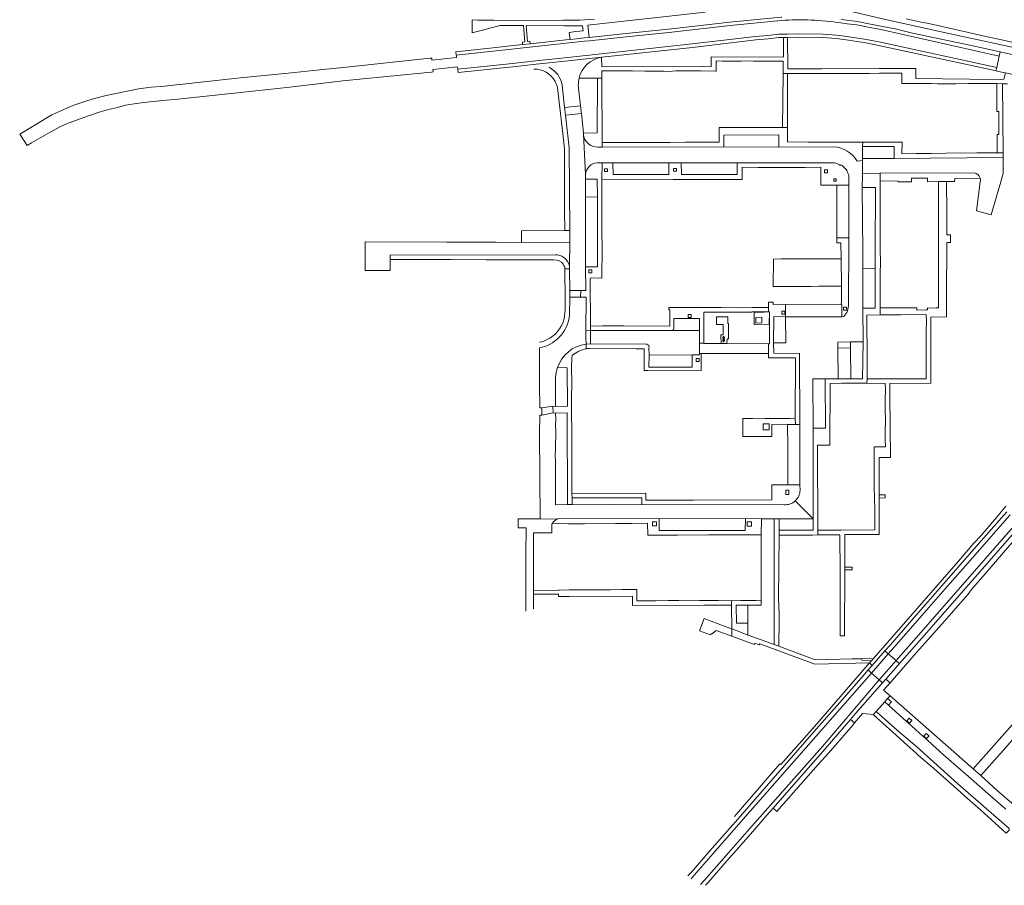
# Model space of a CAD drawing. Extents: x 152048 to 156914, y 461460 to 468786.
# Tile 160 of 256: x 154071 to 154464, y 466632 to 466976. Entities that reach past the tile are written whole.
import ezdxf

# ---------------------------------------------------------------- set-up
doc = ezdxf.new("R2010")
doc.units = 0
doc.header["$LTSCALE"] = 0.75
for name, color, linetype, lineweight in [('B-RO-VH-VERHARDING_ASFALT-GV', 251, 'CONTINUOUS', 18), ('B-RO-VH-VERHARDING_BETONSTRAATSTEEN-GV', 251, 'CONTINUOUS', 18), ('B-RO-VH-VERHARDING_STRAATBAKSTEEN-GV', 251, 'CONTINUOUS', 18), ('B-RO-VH-VERHARDING_TEGEL-GV', 251, 'CONTINUOUS', 18)]:
    doc.layers.add(name, color=color, linetype=linetype, lineweight=lineweight)

msp = doc.modelspace()

# ---------------------------------------------------------------- linework, layer by layer
at = {"layer": 'B-RO-VH-VERHARDING_ASFALT-GV'}
for points in [[(154374.884, 466977.487), (154374.748, 466977.474), (154374.62, 466977.464), (154354.156, 466975.42), (154329.627, 466972.638), (154311.447, 466970.843), (154298.09, 466969.354), (154296.003, 466969.159), (154293.038, 466968.842), (154290.451, 466968.565), (154288.758, 466968.384), (154274.507, 466966.86), (154271.524, 466966.541), (154258.459, 466965.144), (154244.939, 466963.619), (154245.091, 466962.274), (154258.603, 466963.803), (154288.9, 466967.039)], [(154398.398, 466975.141), (154400.909, 466974.803), (154404.767, 466974.345), (154409.265, 466973.505), (154414.278, 466972.51), (154461.509, 466961.905), (154461.816, 466963.646), (154460.037, 466964.007), (154449.824, 466966.267), (154426.973, 466971.063), (154419.967, 466972.758), (154414.325, 466973.876), (154409.52, 466974.828), (154404.972, 466975.678), (154398.533, 466976.487)], [(154374.669, 466976.114), (154371.816, 466975.856), (154354.3, 466974.079), (154329.767, 466971.296), (154311.585, 466969.496), (154298.229, 466968.012), (154296.136, 466967.816), (154288.9, 466967.039), (154258.603, 466963.803), (154245.091, 466962.274), (154245.112, 466962.088), (154245.195, 466961.353), (154235.348, 466960.242), (154235.335, 466960.241), (154235.265, 466960.977), (154235.247, 466961.166), (154234.629, 466961.096), (154200.003, 466957.381), (154190.643, 466956.439), (154178.034, 466955.172), (154158.922, 466953.203), (154156.736, 466953.03), (154152.936, 466952.634), (154127.527, 466949.861), (154123.478, 466949.545), (154118.416, 466948.861), (154105.451, 466946.27), (154100.851, 466945.008), (154097.762, 466944.101), (154093.051, 466942.523), (154091.078, 466941.732), (154087.46, 466940.185), (154083.882, 466938.541), (154077.433, 466934.639), (154071.045, 466930.783), (154074.011, 466926.276), (154075.722, 466927.359), (154080.393, 466930.016), (154083.776, 466931.928), (154087.042, 466933.683), (154089.762, 466934.976), (154095.109, 466936.985), (154098.816, 466938.292), (154102.771, 466939.559), (154106.429, 466940.603), (154110.074, 466941.496), (154113.211, 466942.319), (154116.647, 466942.896), (154120.554, 466943.448), (154124.194, 466943.856), (154128.096, 466944.185), (154134.056, 466944.83), (154159.078, 466947.465), (154178.682, 466949.603), (154191.131, 466951.056), (154199.887, 466952.074), (154232.331, 466955.283), (154235.207, 466955.59), (154235.827, 466955.656), (154235.809, 466955.826), (154235.731, 466956.562), (154245.585, 466957.617), (154245.664, 466956.881), (154245.682, 466956.711), (154267.491, 466959.043), (154276.727, 466959.994), (154289.491, 466961.39), (154302.807, 466962.852), (154339.14, 466966.75), (154364.371, 466969.696), (154369.287, 466970.15), (154373.611, 466970.648), (154375.565, 466970.692), (154377.127, 466970.679), (154381.398, 466970.772), (154391.127, 466970.732), (154396.794, 466970.296), (154401.643, 466969.647), (154408.567, 466968.541), (154414.118, 466967.523), (154460.501, 466957.323), (154461.509, 466961.905), (154414.278, 466972.51), (154409.265, 466973.505), (154404.767, 466974.345), (154400.909, 466974.803), (154398.398, 466975.141)], [(154288.9, 466967.039), (154296.136, 466967.816), (154298.229, 466968.012), (154311.585, 466969.496), (154329.767, 466971.296), (154354.3, 466974.079), (154371.816, 466975.856), (154374.669, 466976.114)], [(154509.806, 466953.324), (154507.028, 466953.888), (154506.989, 466953.896), (154493.854, 466956.744), (154491.68, 466957.212), (154477.908, 466960.178), (154477.545, 466960.256), (154472.758, 466961.289), (154463.557, 466963.274), (154462.41, 466963.519), (154461.816, 466963.646), (154461.509, 466961.905), (154460.501, 466957.323), (154460.164, 466956.075)], [(154460.164, 466956.075), (154461.912, 466955.661), (154463.953, 466955.25), (154476.24, 466952.606), (154479.11, 466951.986), (154492.132, 466949.172), (154505.336, 466946.318), (154505.377, 466946.309), (154508.97, 466945.516)], [(154464.498, 466780.331), (154463.363, 466779.011), (154451.442, 466765.426), (154438.648, 466750.85), (154432.145, 466743.443), (154425.682, 466736.081), (154418.103, 466727.421), (154415.905, 466724.913), (154416.931, 466724.036), (154417.273, 466723.743), (154419.458, 466726.236), (154427.036, 466734.895), (154433.498, 466742.255), (154440.001, 466749.663), (154452.795, 466764.239), (154464.722, 466777.831), (154465.885, 466779.183)], [(154465.885, 466779.183), (154464.722, 466777.831), (154452.795, 466764.239), (154440.001, 466749.663), (154433.498, 466742.255), (154427.036, 466734.895), (154419.458, 466726.236), (154417.273, 466723.743), (154420.389, 466721.078), (154422.4, 466723.373), (154430.349, 466732.435), (154436.582, 466739.549), (154443.21, 466747.114), (154456.154, 466761.845), (154467.23, 466774.466)], [(154467.23, 466774.466), (154456.154, 466761.845), (154443.21, 466747.114), (154436.582, 466739.549), (154430.349, 466732.435), (154422.4, 466723.373), (154420.389, 466721.078), (154420.736, 466720.781), (154421.757, 466719.907), (154423.753, 466722.186), (154431.703, 466731.249), (154437.936, 466738.363), (154444.563, 466745.927), (154457.507, 466760.658), (154468.576, 466773.27)], [(154338.662, 466634.165), (154339.373, 466634.917), (154339.394, 466634.94), (154340.075, 466635.684), (154347.479, 466644.162), (154358.544, 466656.814), (154410.595, 466716.123), (154409.259, 466717.331), (154406.438, 466714.113), (154396.853, 466703.168), (154388.594, 466693.741), (154367.751, 466669.925), (154357.264, 466657.933), (154346.199, 466645.281), (154338.808, 466636.817), (154338.143, 466636.091), (154338.131, 466636.078), (154337.437, 466635.344)], [(154342.373, 466631.824), (154344.023, 466633.617), (154353.531, 466644.521), (154361.932, 466654.103), (154391.052, 466686.861), (154413.638, 466713.372), (154410.595, 466716.123), (154358.544, 466656.814), (154347.479, 466644.162), (154340.075, 466635.684), (154339.394, 466634.94), (154339.373, 466634.917), (154338.662, 466634.165)], [(154344.461, 466631.571), (154344.43, 466631.549), (154345.289, 466632.483), (154354.811, 466643.402), (154355.565, 466644.262), (154363.229, 466653.038), (154368.984, 466659.624), (154371.339, 466662.31), (154380.521, 466672.785), (154392.07, 466685.972), (154402.24, 466697.614), (154404.27, 466699.938), (154414.984, 466712.156), (154413.638, 466713.372), (154391.052, 466686.861), (154361.932, 466654.103), (154353.531, 466644.521), (154344.023, 466633.617), (154342.373, 466631.824)]]:
    msp.add_lwpolyline(points, dxfattribs=at)
for points in [[(154374.669, 466976.114, -0.0551634), (154398.398, 466975.141)], [(154398.398, 466975.141, 0.0551634), (154374.669, 466976.114)]]:
    msp.add_lwpolyline(points, format="xyb", dxfattribs=at)
for points in [[(154414.118, 466967.523), (154408.567, 466968.541), (154401.643, 466969.647), (154396.794, 466970.296), (154391.127, 466970.732), (154381.398, 466970.772), (154377.127, 466970.679), (154375.565, 466970.692), (154373.611, 466970.648), (154369.287, 466970.15), (154364.371, 466969.696), (154339.14, 466966.75), (154302.807, 466962.852), (154289.491, 466961.39), (154276.727, 466959.994), (154267.491, 466959.043), (154245.682, 466956.711), (154245.826, 466955.37), (154267.629, 466957.703), (154276.867, 466958.652), (154289.634, 466960.048), (154302.939, 466961.501), (154302.988, 466961.511), (154303.037, 466961.521), (154339.29, 466965.407), (154364.512, 466968.354), (154369.43, 466968.811), (154373.7, 466969.303), (154375.567, 466969.319), (154377.134, 466969.353), (154381.413, 466969.421), (154391.071, 466969.382), (154396.655, 466968.954), (154401.447, 466968.309), (154408.34, 466967.211), (154414.069, 466965.98), (154457.928, 466956.557), (154459.123, 466956.289), (154460.164, 466956.075), (154460.501, 466957.323)], [(154417.273, 466723.743), (154416.931, 466724.036), (154415.905, 466724.913), (154412.555, 466721.09), (154412.548, 466721.082), (154410.866, 466719.163), (154409.259, 466717.331), (154410.595, 466716.123), (154413.903, 466719.897), (154413.909, 466719.904)], [(154420.389, 466721.078), (154417.273, 466723.743), (154413.909, 466719.904), (154413.903, 466719.897), (154410.595, 466716.123), (154413.638, 466713.372)], [(154420.736, 466720.781), (154420.389, 466721.078), (154413.638, 466713.372), (154414.984, 466712.156), (154416.323, 466713.687), (154418.298, 466715.946), (154418.288, 466715.948), (154421.757, 466719.907)]]:
    msp.add_lwpolyline(points, close=True, dxfattribs=at)
at = {"layer": 'B-RO-VH-VERHARDING_BETONSTRAATSTEEN-GV'}
for points in [[(154302.939, 466961.501), (154289.634, 466960.048), (154276.867, 466958.652)], [(154287.348, 466950.391), (154288.24, 466941.4)], [(154288.24, 466941.4), (154294.595, 466942.108), (154293.721, 466950.38)], [(154295.725, 466931.262), (154294.958, 466939.12), (154288.625, 466938.372), (154290.127, 466925.38), (154290.336, 466892.472), (154290.394, 466887.79), (154290.247, 466878.136), (154290.257, 466877.188), (154290.353, 466868.54), (154294.702, 466868.526), (154296.751, 466868.469), (154296.625, 466877.927), (154296.572, 466905.793), (154296.615, 466912.845), (154296.627, 466914.785), (154295.749, 466930.768)], [(154295.749, 466930.768), (154296.627, 466914.785)], [(154395.594, 466925.78), (154373.594, 466925.701), (154351.691, 466925.772), (154303.216, 466925.683), (154301.519, 466925.679)], [(154459.098, 466901.511), (154459.983, 466904.518), (154460.955, 466907.82), (154461.88, 466910.959), (154462.842, 466914.228), (154463.103, 466915.114), (154463.07, 466921.565), (154419.685, 466921.161), (154407.037, 466921.159), (154407.034, 466920.298), (154406.973, 466915.201), (154414.065, 466915.239), (154451.447, 466915.438)], [(154301.257, 466919.38), (154303.167, 466919.376), (154307.527, 466919.366), (154329.829, 466919.353), (154334.755, 466919.407), (154357.097, 466919.46), (154395.233, 466919.429), (154395.775, 466919.372), (154396.31, 466919.265), (154396.833, 466919.109), (154397.339, 466918.905), (154397.825, 466918.656), (154398.285, 466918.364), (154398.408, 466918.599), (154398.876, 466918.304), (154399.316, 466917.971), (154399.726, 466917.6), (154400.102, 466917.194), (154400.442, 466916.758), (154400.742, 466916.293), (154401, 466915.804), (154401.215, 466915.295), (154401.385, 466914.769), (154401.508, 466914.23), (154401.584, 466913.682), (154401.612, 466913.13), (154401.6, 466910.449), (154401.507, 466889.482), (154401.498, 466884.078), (154401.495, 466881.173), (154401.483, 466870.253), (154401.476, 466863.109)], [(154407.14, 466877.336), (154407.087, 466884.105), (154406.899, 466909.6), (154406.964, 466914.349), (154406.817, 466915.2), (154406.973, 466915.201), (154407.034, 466920.298), (154404.925, 466920.09)], [(154453.932, 466911.8), (154452.461, 466900.299), (154458.281, 466898.738), (154459.098, 466901.511)], [(154290.247, 466878.136), (154290.394, 466887.79), (154271.079, 466887.657), (154260.972, 466887.737), (154253.853, 466887.781), (154241.259, 466887.857), (154208.77, 466887.884), (154208.751, 466876.554), (154212.732, 466876.547), (154218.762, 466876.457), (154218.734, 466880.874), (154218.723, 466882.621)], [(154218.723, 466882.621), (154284.574, 466882.757)], [(154380.186, 466784.699), (154387.388, 466777.519), (154387.342, 466813.737), (154387.256, 466833.301), (154392.16, 466833.31), (154397.256, 466833.296), (154397.139, 466845.683), (154397.117, 466848.002), (154402.245, 466848.063), (154407.221, 466848.122), (154407.184, 466861.509), (154407.14, 466877.336)], [(154296.788, 466847.214), (154296.767, 466849.861), (154296.745, 466852.51), (154296.792, 466865.819), (154294.644, 466865.876), (154290.344, 466865.84), (154290.213, 466858.957)], [(154399.518, 466858.147), (154398.825, 466858.101), (154376.295, 466858.087), (154376.434, 466847.723), (154371.54, 466847.741), (154371.631, 466843.501), (154381.91, 466843.492), (154381.997, 466815.209), (154381.967, 466791.136), (154382.114, 466788.991)], [(154321.891, 466845.709), (154321.897, 466842.812), (154339.06, 466842.896), (154341.996, 466842.905), (154342.004, 466843.479), (154342.057, 466847.551), (154342.056, 466847.563), (154342.011, 466852.545), (154331.032, 466852.579), (154298.576, 466852.545), (154298.577, 466847.252)], [(154298.577, 466847.252), (154320.571, 466847.13)], [(154278.305, 466845.663), (154278.205, 466845.668), (154278.22, 466840.367), (154278.283, 466831.087), (154278.363, 466821.772), (154279.216, 466821.759), (154283.585, 466822.404), (154284.58, 466822.376), (154284.679, 466833.965)], [(154375.918, 466783.163), (154319.072, 466783.225), (154313.532, 466783.167), (154307.954, 466783.256), (154302.434, 466783.198), (154291.246, 466783.266), (154289.407, 466783.226), (154284.62, 466783.198), (154284.629, 466793.238), (154284.683, 466795.634), (154284.691, 466800.381), (154284.549, 466802.776), (154284.651, 466805.127), (154284.603, 466807.723), (154284.705, 466810.07), (154284.709, 466812.47), (154284.669, 466814.767), (154284.723, 466817.114), (154284.638, 466819.68), (154283.641, 466819.758), (154279.131, 466818.861), (154278.323, 466818.865), (154278.247, 466811.4)], [(154278.247, 466811.4), (154278.478, 466777.545), (154285.451, 466777.394), (154286.005, 466777.639), (154326.012, 466777.531), (154360.407, 466777.631), (154366.679, 466777.604), (154371.851, 466777.581), (154373.798, 466777.573), (154387.388, 466777.519), (154380.186, 466784.699)], [(154478.075, 466708.375), (154451.136, 466677.977), (154454.157, 466675.262), (154460.709, 466682.647), (154463.185, 466685.451), (154472.635, 466696.224)], [(154464.073, 466661.9), (154455.978, 466668.983), (154454.638, 466670.155), (154453.755, 466670.928), (154448.255, 466675.803), (154447.579, 466676.391), (154446.371, 466677.442), (154439.338, 466683.562), (154437.829, 466684.875), (154437.452, 466685.203), (154435.173, 466687.313), (154432.349, 466689.846), (154431.088, 466690.977), (154425.23, 466696.232), (154424.365, 466697.008), (154417.376, 466703.277), (154415.896, 466704.604), (154412.44, 466700.75), (154420.918, 466693.238), (154428.6, 466686.652), (154445.05, 466671.977), (154465.416, 466654.133)]]:
    msp.add_lwpolyline(points, dxfattribs=at)
for points in [[(154294.024, 466953.141, -0.3016527), (154302.939, 466961.501)], [(154282.091, 466957.479, -0.2272288), (154287.348, 466950.391)], [(154293.721, 466950.38, -0.0655221), (154294.024, 466953.141)], [(154295.749, 466930.768, -0.0201953), (154295.725, 466931.262)], [(154301.519, 466925.679, -0.3957059), (154295.749, 466930.768)], [(154404.925, 466920.09, 0.2368141), (154395.594, 466925.78)], [(154296.627, 466914.785, -0.390352), (154301.257, 466919.38)], [(154451.447, 466915.438, -0.3002415), (154453.907, 466913.302)], [(154453.907, 466913.302, -0.1298353), (154453.932, 466911.8)], [(154284.574, 466882.757, -0.1625184), (154287.983, 466881.693)], [(154287.983, 466881.693, -0.1935607), (154290.247, 466878.136)], [(154401.476, 466863.109, -0.1927168), (154399.518, 466858.147)], [(154290.213, 466858.957, -0.1765597), (154285.958, 466849.754)], [(154285.958, 466849.754, -0.1498681), (154278.305, 466845.663)], [(154285.419, 466837.812, -0.282363), (154296.788, 466847.214)], [(154320.571, 466847.13, -0.5614778), (154321.891, 466845.709)], [(154284.679, 466833.965, -0.0696381), (154285.419, 466837.812)], [(154382.114, 466788.991, -0.2077681), (154380.186, 466784.699)], [(154380.186, 466784.699, -0.1995785), (154375.918, 466783.163)]]:
    msp.add_lwpolyline(points, format="xyb", dxfattribs=at)
for points in [[(154294.958, 466939.12), (154294.875, 466939.807), (154294.685, 466941.37), (154294.595, 466942.108), (154288.24, 466941.4), (154288.307, 466940.721), (154288.532, 466939.179), (154288.625, 466938.372)], [(154396.776, 466901.627), (154396.767, 466898.565), (154396.757, 466895.673), (154396.748, 466892.582), (154396.738, 466889.497), (154396.754, 466889.497), (154400.606, 466889.485), (154401.507, 466889.482), (154401.6, 466910.449), (154396.804, 466910.487), (154396.795, 466907.662), (154396.785, 466904.487)], [(154386.484, 466870.195), (154389.568, 466870.212), (154392.629, 466870.228), (154395.657, 466870.244), (154398.569, 466870.256), (154398.438, 466881.16), (154395.551, 466881.152), (154392.519, 466881.143), (154389.457, 466881.135), (154386.376, 466881.126), (154383.465, 466881.118), (154380.412, 466881.11), (154377.559, 466881.102), (154374.564, 466881.094), (154371.497, 466881.085), (154371.441, 466870.114), (154374.557, 466870.132), (154377.572, 466870.148), (154380.529, 466870.164), (154383.542, 466870.18)], [(154290.344, 466865.84), (154294.644, 466865.876), (154294.645, 466866.426), (154294.7, 466867.926), (154294.702, 466868.526), (154290.353, 466868.54), (154290.351, 466867.99), (154290.346, 466866.44)], [(154397.139, 466845.683), (154402.257, 466845.621), (154402.245, 466848.063), (154397.117, 466848.002)], [(154279.131, 466818.861), (154283.641, 466819.758), (154283.585, 466822.404), (154279.216, 466821.759)], [(154377.19, 466803.371), (154377.197, 466800.24), (154377.204, 466797.344), (154377.211, 466794.285), (154377.219, 466791.113), (154381.967, 466791.136), (154381.997, 466815.209), (154380.243, 466815.171), (154377.162, 466815.104), (154377.169, 466812.118), (154377.176, 466809.282), (154377.183, 466806.279)], [(154354.878, 466733.698), (154352.316, 466734.663), (154343.847, 466737.852), (154342.036, 466732.953), (154346.408, 466731.358), (154346.557, 466731.735), (154346.812, 466731.621), (154348.687, 466733.095), (154354.887, 466730.808)], [(154417.994, 466707.085), (154415.42, 466709.346), (154417.967, 466712.238), (154416.323, 466713.687), (154414.984, 466712.156), (154404.27, 466699.938), (154402.24, 466697.614), (154403.877, 466696.222), (154407.058, 466700.008), (154411.324, 466699.54), (154412.44, 466700.75), (154415.896, 466704.604), (154417.029, 466705.927)]]:
    msp.add_lwpolyline(points, close=True, dxfattribs=at)
at = {"layer": 'B-RO-VH-VERHARDING_STRAATBAKSTEEN-GV'}
msp.add_lwpolyline([(154402.866, 466757.189), (154402.913, 466758.237), (154402.92, 466758.336), (154399.923, 466758.32), (154399.916, 466757.184), (154402.866, 466757.18)], close=True, dxfattribs=at)
at = {"layer": 'B-RO-VH-VERHARDING_TEGEL-GV'}
for points in [[(154392.482, 466981.799), (154404.873, 466979.1), (154414.443, 466976.961), (154436.462, 466972.04), (154464.77, 466965.823), (154473.312, 466963.881), (154474.485, 466963.627), (154474.527, 466963.823), (154478.124, 466963.047), (154477.545, 466960.256), (154477.908, 466960.178), (154491.68, 466957.212)], [(154300.205, 466976.657), (154294.184, 466976.182), (154290.011, 466976.196), (154287.931, 466976.203), (154287.696, 466976.202), (154281.79, 466976.13), (154275.468, 466976.203), (154269.097, 466976.176), (154259.988, 466976.237), (154253.715, 466976.31), (154251.43, 466976.319), (154251.439, 466973.353), (154251.439, 466971.236), (154262.585, 466974.15), (154271.902, 466974.066), (154272.412, 466967.638), (154271.418, 466967.532), (154271.524, 466966.541), (154274.507, 466966.86), (154274.401, 466967.853), (154273.407, 466967.746), (154272.902, 466974.057), (154288.17, 466974.011), (154295.388, 466973.989), (154295.637, 466972.036), (154292.735, 466971.666), (154290.098, 466971.33), (154290.451, 466968.565), (154293.038, 466968.842), (154296.003, 466969.159), (154298.09, 466969.354), (154297.528, 466974.198), (154344.244, 466979.392)], [(154518.438, 466957.994), (154518.631, 466958.792), (154519.083, 466960.71), (154518.55, 466960.834), (154517.047, 466961.19), (154516.231, 466960.269), (154511.715, 466957.592), (154511.551, 466957.756), (154478.899, 466964.772), (154475.406, 466965.526), (154475.119, 466965.545), (154472.985, 466965.981), (154463.122, 466968.214), (154456.855, 466969.633), (154443.372, 466972.685), (154432.756, 466974.992), (154430.403, 466975.503), (154424.414, 466976.805)], [(154463.953, 466955.25), (154463.396, 466952.698), (154461.83, 466952.664), (154449.639, 466952.772), (154428.258, 466952.962), (154428.222, 466956.956), (154413.696, 466956.925), (154390.768, 466956.875), (154377.304, 466956.846), (154377.134, 466969.353), (154375.567, 466969.319), (154375.56, 466961.552), (154346.724, 466961.665), (154346.735, 466957.763), (154303.071, 466957.626), (154302.939, 466961.501)], [(154294.024, 466953.141), (154301.377, 466953.094), (154303.114, 466953.101), (154303.113, 466953.373), (154303.125, 466956.063), (154311.387, 466956.03), (154315.307, 466956.014), (154320.286, 466955.899), (154323.66, 466955.885), (154327.689, 466955.868), (154330.113, 466955.802), (154332.64, 466955.997), (154336.162, 466955.995), (154342.508, 466955.991), (154348.453, 466955.987), (154348.679, 466955.98), (154348.693, 466957.755), (154348.71, 466960.027), (154351.104, 466959.881), (154354.729, 466959.903), (154358.583, 466959.927), (154360.906, 466959.979), (154363.534, 466959.891), (154367.124, 466959.898), (154370.966, 466959.905), (154375.391, 466959.891), (154375.348, 466955.016), (154377.155, 466955.002), (154381.743, 466955.05), (154385.197, 466955.05), (154389.079, 466955.051), (154391.391, 466954.963), (154393.924, 466954.999), (154397.634, 466954.965), (154401.292, 466954.932), (154403.89, 466954.96), (154403.889, 466955.048), (154406.376, 466955.047), (154406.377, 466954.987), (154409.838, 466955.058), (154413.718, 466955.138), (154413.778, 466955.139), (154416.328, 466955.069), (154419.105, 466955.078), (154422.713, 466955.103), (154422.707, 466952.448), (154422.668, 466950.999), (154424.915, 466950.974), (154428.581, 466950.973), (154432.358, 466950.971), (154434.315, 466950.998), (154436.899, 466950.926), (154440.606, 466950.906), (154444.345, 466950.886), (154448.998, 466950.983), (154452.616, 466950.996), (154456.228, 466951.008), (154460.498, 466950.96), (154462.799, 466950.818), (154464.739, 466950.91)], [(154301.519, 466925.679), (154303.216, 466925.683), (154303.21, 466927.561), (154303.114, 466953.101), (154301.377, 466953.094), (154301.297, 466931.367), (154295.725, 466931.262)], [(154285.241, 466949.966), (154285.393, 466949.417), (154286.066, 466943.525), (154287.515, 466931.091), (154288.189, 466924.899), (154288.249, 466900.17), (154288.334, 466892.46), (154290.336, 466892.472), (154290.127, 466925.38), (154288.625, 466938.372), (154288.532, 466939.179), (154288.307, 466940.721), (154288.24, 466941.4), (154287.348, 466950.391)], [(154407.034, 466920.298), (154407.037, 466921.159), (154407.052, 466925.945), (154407.074, 466927.65), (154403.807, 466927.688), (154385.29, 466927.609), (154377.077, 466927.724), (154377.093, 466933.456), (154375.16, 466933.462), (154361.023, 466933.451), (154349.923, 466933.454), (154349.899, 466927.609), (154336.46, 466927.602), (154330.139, 466927.475), (154324.016, 466927.549), (154317.844, 466927.523), (154303.21, 466927.561), (154303.216, 466925.683), (154351.691, 466925.772), (154351.739, 466930.468), (154373.589, 466930.545), (154373.594, 466925.701), (154395.594, 466925.78)], [(154301.352, 466905.697), (154301.302, 466877.978), (154296.625, 466877.927), (154296.751, 466868.469), (154294.702, 466868.526), (154294.7, 466867.926), (154294.645, 466866.426), (154294.644, 466865.876), (154296.792, 466865.819), (154296.745, 466852.51), (154298.576, 466852.545), (154298.592, 466854.293), (154298.481, 466873.17), (154298.524, 466873.52), (154303.102, 466873.51), (154303.169, 466885.648), (154303.101, 466891.839), (154303.149, 466912.767), (154303.167, 466919.376), (154301.257, 466919.38)], [(154404.925, 466920.09), (154407.034, 466920.298)], [(154296.627, 466914.785), (154296.615, 466912.845), (154296.705, 466912.845), (154301.284, 466912.865), (154301.352, 466905.697)], [(154451.447, 466915.438), (154414.065, 466915.239), (154414.078, 466912.181), (154421.238, 466912.145), (154421.234, 466911.771), (154421.251, 466911.771), (154426.493, 466911.797), (154426.487, 466913.301), (154432.86, 466913.324), (154432.865, 466911.876), (154437.276, 466911.994), (154440.515, 466911.902), (154443.739, 466911.908)], [(154443.739, 466911.908), (154443.758, 466913.103), (154453.907, 466913.302)], [(154401.476, 466863.109), (154401.483, 466870.253), (154401.495, 466881.173), (154401.498, 466884.078), (154401.507, 466889.482), (154400.606, 466889.485), (154396.754, 466889.497), (154396.798, 466887.484), (154398.417, 466887.49), (154398.468, 466881.176)], [(154284.574, 466882.757), (154218.723, 466882.621), (154218.734, 466880.874), (154230.769, 466880.837), (154242.896, 466880.821), (154257.007, 466880.804), (154269.23, 466880.789), (154284.008, 466880.728)], [(154398.468, 466881.176), (154398.468, 466881.16), (154398.438, 466881.16), (154398.569, 466870.256), (154398.577, 466864.091), (154398.561, 466863.02), (154398.737, 466863.02), (154398.825, 466858.101), (154399.518, 466858.147)], [(154288.404, 466877.168), (154290.257, 466877.188), (154290.247, 466878.136)], [(154290.213, 466858.957), (154290.344, 466865.84), (154290.346, 466866.44), (154290.351, 466867.99), (154290.353, 466868.54), (154290.257, 466877.188), (154288.404, 466877.168), (154288.446, 466864.533), (154288.418, 466860.787)], [(154330.16, 466861.772), (154329.798, 466861.772), (154329.791, 466860.871), (154330.16, 466860.903), (154330.136, 466854.31), (154311.688, 466854.45), (154311.615, 466854.45), (154303.348, 466854.435), (154298.592, 466854.293), (154298.576, 466852.545), (154331.032, 466852.579)], [(154331.795, 466853.344), (154331.82, 466857.34), (154342.019, 466857.34), (154342.011, 466852.545), (154342.056, 466847.563), (154343.719, 466847.544), (154343.69, 466853.33), (154343.82, 466859.91), (154362.927, 466859.961), (154362.93, 466860), (154367.86, 466859.98), (154369.545, 466859.973), (154369.549, 466861.723), (154363.179, 466861.798), (154356.913, 466861.676), (154350.691, 466861.804), (154344.622, 466861.735), (154331.839, 466861.785), (154331.834, 466861.785), (154330.16, 466861.772)], [(154342.011, 466852.545), (154342.019, 466857.34), (154331.82, 466857.34), (154331.795, 466853.344)], [(154284.508, 466851.169), (154284.499, 466851.177)], [(154331.032, 466852.579), (154342.011, 466852.545)], [(154320.571, 466847.13), (154298.577, 466847.252), (154296.788, 466847.214), (154296.887, 466845.295)], [(154296.887, 466845.295), (154296.788, 466847.214)], [(154298.213, 466845.446), (154316.763, 466845.345), (154319.975, 466845.328), (154319.962, 466837.974), (154319.96, 466836.665), (154320.225, 466836.664), (154321.566, 466836.663), (154340.624, 466836.586), (154342.712, 466836.626), (154342.731, 466843.469), (154342.004, 466843.479), (154341.996, 466842.905), (154339.06, 466842.896), (154339.103, 466838.054), (154321.889, 466838.017), (154321.897, 466842.812), (154321.891, 466845.709)], [(154285.419, 466837.812), (154289.255, 466837.729), (154289.398, 466822.399), (154284.58, 466822.376), (154283.585, 466822.404), (154283.641, 466819.758), (154284.638, 466819.68), (154289.314, 466819.832), (154289.407, 466783.226), (154291.246, 466783.266), (154291.238, 466785.963), (154291.152, 466787.823), (154291.075, 466794.464), (154291.137, 466806.851), (154291.031, 466825.478), (154291.111, 466831.722), (154290.995, 466837.813), (154291.074, 466841.511), (154291.302, 466842.614)], [(154382.114, 466788.991), (154381.967, 466791.136), (154377.219, 466791.113), (154370.848, 466791.163), (154370.872, 466790.129), (154370.861, 466785.085), (154364.493, 466785.011), (154345.884, 466785.097), (154339.616, 466785.024), (154333.396, 466785.052), (154320.61, 466785.002), (154320.612, 466787.732), (154319.016, 466787.718), (154291.152, 466787.823), (154291.238, 466785.963)], [(154291.238, 466785.963), (154319.014, 466785.918), (154319.072, 466783.225), (154375.918, 466783.163)], [(154464.181, 466782.614), (154461.062, 466778.854), (154457.397, 466774.542), (154454.127, 466770.83), (154451.403, 466767.821), (154445.313, 466760.752), (154411.357, 466721.932), (154410.525, 466720.98), (154409.774, 466720.12), (154410.866, 466719.163), (154412.548, 466721.082), (154412.555, 466721.09), (154415.905, 466724.913), (154418.103, 466727.421), (154425.682, 466736.081), (154432.145, 466743.443), (154438.648, 466750.85), (154451.442, 466765.426), (154463.363, 466779.011), (154464.498, 466780.331)], [(154275.849, 466741.725), (154275.831, 466747.526), (154275.901, 466748.941), (154275.798, 466771.943), (154283.167, 466772.006), (154283.2, 466775.619), (154283.323, 466775.622), (154283.683, 466776.225), (154283.94, 466776.545), (154284.238, 466776.821), (154284.571, 466777.052), (154284.811, 466777.181), (154285.06, 466777.283), (154285.451, 466777.394), (154278.478, 466777.545), (154276.42, 466777.596), (154269.696, 466777.585), (154269.699, 466775.611), (154269.727, 466773.946), (154272.887, 466773.966), (154272.824, 466763.679), (154272.814, 466740.75)], [(154468.576, 466773.27), (154457.507, 466760.658), (154444.563, 466745.927), (154437.936, 466738.363), (154431.703, 466731.249), (154423.753, 466722.186), (154421.757, 466719.907), (154418.288, 466715.948), (154418.298, 466715.946), (154416.323, 466713.687), (154417.967, 466712.238), (154428.589, 466724.297), (154439.705, 466736.803), (154442.409, 466739.844), (154449.12, 466747.544), (154450.49, 466749.434), (154455.938, 466755.652), (154474.607, 466777.463)], [(154337.437, 466635.344), (154338.131, 466636.078), (154338.143, 466636.091), (154338.808, 466636.817), (154346.199, 466645.281), (154357.264, 466657.933), (154367.751, 466669.925), (154388.594, 466693.741), (154396.853, 466703.168), (154406.438, 466714.113), (154409.259, 466717.331), (154410.866, 466719.163), (154409.774, 466720.12), (154388.019, 466694.928), (154374.499, 466679.629), (154374.103, 466679.931), (154365.177, 466669.606), (154356.625, 466659.713), (154355.995, 466658.975)], [(154474.22, 466657.617), (154460.695, 466669.332), (154454.157, 466675.262), (154451.136, 466677.977), (154417.994, 466707.085), (154417.029, 466705.927), (154418.593, 466704.613), (154417.376, 466703.277), (154424.365, 466697.008), (154425.23, 466696.232), (154431.088, 466690.977), (154432.349, 466689.846), (154435.173, 466687.313), (154437.452, 466685.203), (154437.829, 466684.875), (154439.338, 466683.562), (154446.371, 466677.442), (154447.579, 466676.391), (154448.255, 466675.803), (154453.755, 466670.928), (154454.638, 466670.155)]]:
    msp.add_lwpolyline(points, dxfattribs=at)
for points in [[(154302.939, 466961.501, 0.3016527), (154294.024, 466953.141)], [(154275.961, 466956.785, -0.2800506), (154284.493, 466951.774)], [(154287.348, 466950.391, 0.2272288), (154282.091, 466957.479)], [(154284.493, 466951.774, -0.0172978), (154284.804, 466951.149)], [(154284.804, 466951.149, -0.0331301), (154285.241, 466949.966)], [(154295.725, 466931.262, 0.0201953), (154295.749, 466930.768)], [(154295.749, 466930.768, 0.3957059), (154301.519, 466925.679)], [(154395.594, 466925.78, -0.2368141), (154404.925, 466920.09)], [(154301.257, 466919.38, 0.390352), (154296.627, 466914.785)], [(154453.907, 466913.302, 0.3002415), (154451.447, 466915.438)], [(154287.983, 466881.693, 0.1625184), (154284.574, 466882.757)], [(154284.008, 466880.728, -0.2619118), (154287.688, 466878.978)], [(154287.688, 466878.978, -0.1194419), (154288.404, 466877.168)], [(154290.247, 466878.136, 0.1935607), (154287.983, 466881.693)], [(154399.518, 466858.147, 0.1927168), (154401.476, 466863.109)], [(154288.418, 466860.787, -0.2133428), (154284.508, 466851.169)], [(154285.958, 466849.754, 0.1765597), (154290.213, 466858.957)], [(154284.499, 466851.177, -0.1430283), (154278.278, 466847.895)], [(154331.795, 466853.344, -0.3520937), (154331.032, 466852.579)], [(154331.032, 466852.579, 0.3520937), (154331.795, 466853.344)], [(154278.305, 466845.663, 0.1498681), (154285.958, 466849.754)], [(154296.788, 466847.214, 0.282363), (154285.419, 466837.812)], [(154321.891, 466845.709, 0.5614778), (154320.571, 466847.13)], [(154291.302, 466842.614, -0.1388325), (154296.887, 466845.295)], [(154296.887, 466845.295, -0.0293744), (154298.213, 466845.446)], [(154380.186, 466784.699, 0.2077681), (154382.114, 466788.991)], [(154375.918, 466783.163, 0.1995785), (154380.186, 466784.699)]]:
    msp.add_lwpolyline(points, format="xyb", dxfattribs=at)
for points in [[(154375.348, 466955.016), (154375.16, 466933.462), (154377.093, 466933.456), (154377.155, 466955.002)], [(154463.053, 466923.403), (154462.799, 466950.818), (154460.498, 466950.96), (154460.588, 466939.813), (154461.391, 466939.817), (154461.362, 466930.681), (154460.661, 466930.672), (154460.718, 466923.383)], [(154373.594, 466925.701), (154373.589, 466930.545), (154351.739, 466930.468), (154351.691, 466925.772)], [(154419.685, 466921.161), (154419.633, 466925.904), (154407.052, 466925.945), (154407.037, 466921.159)], [(154407.052, 466925.945), (154419.633, 466925.904), (154419.685, 466921.161), (154463.07, 466921.565), (154463.053, 466923.403), (154460.718, 466923.383), (154452.606, 466923.349), (154440.312, 466923.197), (154434.34, 466923.072), (154428.416, 466923.146), (154422.741, 466923.044), (154422.767, 466927.647), (154421.078, 466927.612), (154410.029, 466927.615), (154407.074, 466927.65)], [(154357.097, 466919.46), (154357.056, 466914.752), (154334.855, 466914.768), (154334.755, 466919.407), (154329.829, 466919.353), (154329.777, 466914.807), (154307.579, 466914.723), (154307.527, 466919.366), (154303.167, 466919.376), (154303.149, 466912.767), (154330.164, 466912.895), (154331.509, 466912.821), (154350.516, 466912.743), (154357.034, 466912.772), (154359.052, 466912.719), (154359.03, 466917.654), (154365.4, 466917.579), (154371.768, 466917.604), (154384.109, 466917.495), (154390.426, 466917.619), (154390.451, 466912.649), (154390.447, 466910.523), (154396.804, 466910.487), (154401.6, 466910.449), (154401.612, 466913.13), (154401.584, 466913.682), (154401.508, 466914.23), (154401.385, 466914.769), (154401.215, 466915.295), (154401, 466915.804), (154400.742, 466916.293), (154400.442, 466916.758), (154400.102, 466917.194), (154399.726, 466917.6), (154399.316, 466917.971), (154398.876, 466918.304), (154398.408, 466918.599), (154398.285, 466918.364), (154397.825, 466918.656), (154397.339, 466918.905), (154396.833, 466919.109), (154396.31, 466919.265), (154395.775, 466919.372), (154395.233, 466919.429)], [(154329.829, 466919.353), (154307.527, 466919.366), (154307.579, 466914.723), (154329.777, 466914.807)], [(154334.755, 466919.407), (154334.855, 466914.768), (154357.056, 466914.752), (154357.097, 466919.46)], [(154304.164, 466915.89), (154304.188, 466917.015), (154305.322, 466917.024), (154305.337, 466915.89)], [(154331.689, 466916.056), (154331.713, 466917.182), (154332.847, 466917.19), (154332.862, 466916.056)], [(154387.388, 466777.519), (154387.385, 466773.024), (154373.847, 466772.979), (154373.764, 466771.108), (154378.875, 466771.099), (154387.054, 466771.113), (154389.213, 466771.126), (154389.201, 466773.008), (154389.103, 466806.867), (154393.93, 466806.862), (154394.107, 466831.488), (154398.637, 466831.554), (154398.637, 466831.595), (154406.856, 466831.613), (154408.785, 466831.592), (154408.804, 466833.337), (154408.874, 466840.132), (154408.791, 466858.766), (154413.924, 466858.811), (154414.078, 466858.811), (154414.055, 466861.586), (154414.075, 466868.131), (154413.998, 466874.275), (154414.119, 466880.771), (154414.09, 466884.136), (154414.015, 466892.96), (154414.087, 466899.205), (154414.011, 466905.1), (154414.08, 466911.945), (154414.078, 466912.181), (154414.065, 466915.239), (154406.973, 466915.201), (154406.817, 466915.2), (154406.964, 466914.349), (154406.899, 466909.6), (154412.147, 466909.583), (154412.083, 466884.127), (154412.066, 466877.394), (154412.044, 466861.523), (154407.184, 466861.509), (154407.221, 466848.122), (154407.049, 466833.368), (154402.314, 466833.282), (154397.256, 466833.296), (154392.16, 466833.31), (154392.24, 466813.721), (154387.342, 466813.737)], [(154391.884, 466915.409), (154391.884, 466916.609), (154393.084, 466916.609), (154393.084, 466915.409)], [(154432.364, 466843.763), (154432.383, 466840.031), (154432.402, 466836.284), (154432.348, 466833.287), (154416.003, 466833.322), (154408.804, 466833.337), (154408.785, 466831.592), (154415.998, 466831.514), (154416.106, 466828.859), (154416.079, 466825.124), (154416.053, 466821.453), (154416.109, 466816.412), (154416.098, 466812.636), (154416.088, 466808.944), (154416.174, 466806.647), (154416.232, 466806.199), (154411.67, 466806.213), (154411.684, 466802.474), (154411.658, 466797.736), (154411.669, 466794.282), (154411.68, 466790.583), (154411.835, 466785.525), (154411.859, 466781.79), (154411.883, 466778.159), (154411.887, 466773.151), (154398.509, 466773.067), (154389.201, 466773.008), (154389.213, 466771.126), (154397.943, 466771.181), (154398.032, 466771.182), (154398.067, 466756.146), (154398.076, 466752.361), (154398.085, 466748.575), (154398.06, 466743.768), (154398.058, 466739.99), (154398.056, 466736.212), (154398.053, 466731.164), (154398.053, 466731.002), (154399.83, 466730.997), (154399.916, 466757.184), (154399.923, 466758.32), (154399.927, 466771.274), (154403.956, 466771.28), (154413.656, 466771.294), (154413.637, 466785.859), (154413.638, 466787.06), (154413.604, 466801.975), (154418.155, 466801.962), (154417.934, 466826.661), (154417.921, 466831.527), (154434.197, 466831.646), (154434.18, 466857.925), (154440.551, 466858.002), (154440.506, 466868.343), (154440.51, 466869.458), (154440.558, 466884.449), (154440.568, 466887.672), (154442.118, 466887.667), (154442.128, 466890.767), (154440.578, 466890.772), (154440.59, 466899.675), (154440.515, 466911.902), (154437.276, 466911.994), (154437.309, 466893.159), (154437.237, 466887.014), (154437.344, 466874.175), (154437.3, 466861.635), (154436.392, 466861.641), (154436.392, 466861.523), (154432.916, 466861.599), (154432.941, 466860.772), (154432.318, 466860.767), (154428.683, 466860.736), (154428.674, 466861.66), (154421.389, 466861.623), (154414.055, 466861.586), (154414.078, 466858.811), (154422.25, 466858.828), (154432.334, 466858.916), (154432.46, 466856.088), (154432.441, 466852.521), (154432.421, 466848.707)], [(154395.558, 466912.152), (154395.558, 466913.001), (154396.44, 466913.001), (154396.44, 466912.152)], [(154407.087, 466884.105), (154407.14, 466877.336), (154412.066, 466877.394), (154412.083, 466884.127), (154412.147, 466909.583), (154406.899, 466909.6)], [(154296.572, 466905.793), (154296.625, 466877.927), (154301.302, 466877.978), (154301.352, 466905.697)], [(154290.394, 466887.79), (154290.336, 466892.472), (154288.334, 466892.46), (154271.127, 466892.353), (154271.079, 466887.657)], [(154297.906, 466875.579), (154297.93, 466876.704), (154299.064, 466876.713), (154299.078, 466875.579)], [(154369.549, 466863.887), (154369.549, 466861.723), (154369.545, 466859.973), (154369.975, 466859.971), (154369.97, 466857.51), (154369.965, 466854.906), (154369.96, 466852.57), (154369.94, 466852.57), (154369.91, 466847.33), (154369.565, 466847.332), (154369.549, 466843.444), (154369.584, 466841.646), (154371.523, 466841.684), (154380.231, 466841.655), (154380.195, 466817.431), (154380.243, 466815.171), (154381.997, 466815.209), (154381.91, 466843.492), (154371.631, 466843.501), (154371.54, 466847.741), (154371.665, 466858.135), (154376.295, 466858.087), (154376.338, 466863.031), (154371.44, 466863.015), (154371.454, 466863.899)], [(154398.561, 466863.02), (154376.338, 466863.031), (154376.295, 466858.087), (154398.825, 466858.101), (154398.737, 466863.02)], [(154337.554, 466857.778), (154337.554, 466858.978), (154338.754, 466858.978), (154338.754, 466857.778)], [(154363.81, 466856.86), (154363.81, 466856.73), (154363.837, 466855.052), (154369.835, 466854.909), (154369.84, 466857.51), (154369.97, 466857.51), (154369.975, 466859.971), (154369.545, 466859.973), (154367.86, 466859.98), (154367.86, 466859.85), (154363.82, 466859.866)], [(154374.834, 466859.145), (154374.834, 466860.345), (154376.034, 466860.345), (154376.034, 466859.145)], [(154399.481, 466860.654), (154399.481, 466861.854), (154400.681, 466861.854), (154400.681, 466860.654)], [(154348.86, 466855.04), (154351.5, 466855.02), (154351.46, 466850.85), (154350.58, 466850.84), (154350.62, 466847.36), (154352.97, 466847.43), (154353.036, 466849.19), (154353.04, 466849.32), (154353.65, 466849.31), (154353.62, 466855.34), (154353.38, 466855.38), (154353.26, 466855.46), (154353.27, 466858.04), (154348.82, 466858.07), (154348.85, 466855.34)], [(154364.51, 466855.58), (154364.51, 466857.84), (154366.91, 466857.85), (154366.91, 466855.61)], [(154371.54, 466847.741), (154376.434, 466847.723), (154376.295, 466858.087), (154371.665, 466858.135)], [(154298.577, 466847.252), (154298.576, 466852.545), (154296.745, 466852.51), (154296.767, 466849.861), (154296.788, 466847.214)], [(154342.056, 466847.563), (154342.057, 466847.551), (154342.004, 466843.479), (154342.731, 466843.469), (154346.862, 466843.4), (154369.549, 466843.444), (154369.565, 466847.332), (154352.97, 466847.43), (154350.62, 466847.36), (154343.72, 466847.36), (154343.719, 466847.544)], [(154351.79, 466849.62), (154351.79, 466849.32), (154351.94, 466849.32), (154351.94, 466849.02), (154351.79, 466849.02), (154351.79, 466848.72), (154351.94, 466848.72), (154351.94, 466848.42), (154351.79, 466848.42), (154351.79, 466848.12), (154351.49, 466848.12), (154351.49, 466848.42), (154351.34, 466848.42), (154351.34, 466848.72), (154351.49, 466848.72), (154351.49, 466849.02), (154351.34, 466849.02), (154351.34, 466849.32), (154351.49, 466849.32), (154351.49, 466849.62), (154351.34, 466849.62), (154351.34, 466849.93), (154351.49, 466849.93), (154351.49, 466850.23), (154351.79, 466850.23), (154351.79, 466849.93), (154351.94, 466849.93), (154351.94, 466849.62)], [(154351.79, 466849.62), (154351.94, 466849.62), (154351.94, 466849.93), (154351.79, 466849.93), (154351.79, 466850.23), (154351.49, 466850.23), (154351.49, 466849.93), (154351.34, 466849.93), (154351.34, 466849.62), (154351.49, 466849.62), (154351.49, 466849.32), (154351.34, 466849.32), (154351.34, 466849.02), (154351.49, 466849.02), (154351.49, 466848.72), (154351.34, 466848.72), (154351.34, 466848.42), (154351.49, 466848.42), (154351.49, 466848.12), (154351.79, 466848.12), (154351.79, 466848.42), (154351.94, 466848.42), (154351.94, 466848.72), (154351.79, 466848.72), (154351.79, 466849.02), (154351.94, 466849.02), (154351.94, 466849.32), (154351.79, 466849.32)], [(154321.897, 466842.812), (154321.889, 466838.017), (154339.103, 466838.054), (154339.06, 466842.896)], [(154397.256, 466833.296), (154402.314, 466833.282), (154402.257, 466845.621), (154397.139, 466845.683)], [(154340.655, 466840.291), (154340.655, 466841.491), (154341.855, 466841.491), (154341.855, 466840.291)], [(154392.16, 466833.31), (154387.256, 466833.301), (154387.342, 466813.737), (154392.24, 466813.721)], [(154284.638, 466819.68), (154284.723, 466817.114), (154284.669, 466814.767), (154284.709, 466812.47), (154284.705, 466810.07), (154284.603, 466807.723), (154284.651, 466805.127), (154284.549, 466802.776), (154284.691, 466800.381), (154284.683, 466795.634), (154284.629, 466793.238), (154284.62, 466783.198), (154289.407, 466783.226), (154289.314, 466819.832)], [(154368.242, 466817.535), (154365.368, 466817.441), (154363.168, 466817.541), (154359.63, 466817.525), (154359.297, 466817.472), (154359.256, 466811.828), (154359.274, 466810.315), (154370.727, 466810.354), (154370.868, 466810.354), (154370.867, 466812.106), (154370.865, 466815.205), (154377.162, 466815.215), (154377.162, 466815.104), (154380.243, 466815.171), (154380.195, 466817.431), (154377.988, 466817.492), (154371.982, 466817.518)], [(154367.402, 466815.409), (154369.841, 466815.424), (154369.856, 466813.003), (154367.417, 466812.988)], [(154376.461, 466788.965), (154377.658, 466788.954), (154377.669, 466787.286), (154376.461, 466787.288)], [(154319.072, 466783.225), (154319.014, 466785.918), (154291.238, 466785.963), (154291.246, 466783.266), (154302.434, 466783.198), (154307.954, 466783.256), (154313.532, 466783.167)], [(154416.084, 466787.129), (154413.638, 466787.06), (154413.637, 466785.859), (154416.072, 466785.927), (154416.072, 466785.971), (154416.084, 466787.128)], [(154283.323, 466775.622), (154285.935, 466775.675), (154289.843, 466775.561), (154296.212, 466775.536), (154308.597, 466775.728), (154314.867, 466775.7), (154321.284, 466775.776), (154321.423, 466771.084), (154333.314, 466771.066), (154345.702, 466771.159), (154351.921, 466771.13), (154366.598, 466771.167), (154366.679, 466777.604), (154360.407, 466777.631), (154360.259, 466772.933), (154326.013, 466772.936), (154326.012, 466777.531), (154286.005, 466777.639), (154285.451, 466777.394), (154285.06, 466777.283), (154284.811, 466777.181), (154284.571, 466777.052), (154284.238, 466776.821), (154283.94, 466776.545), (154283.683, 466776.225)], [(154323.269, 466776.403), (154324.9, 466776.379), (154324.9, 466774.725), (154323.269, 466774.725)], [(154360.407, 466777.631), (154326.012, 466777.531), (154326.013, 466772.936), (154360.259, 466772.933)], [(154361.084, 466776.334), (154362.716, 466776.31), (154362.716, 466774.656), (154361.084, 466774.656)], [(154361.283, 466736.016), (154361.282, 466731.314), (154361.282, 466731.23), (154361.387, 466731.187), (154371.825, 466727.443), (154371.851, 466777.513), (154371.851, 466777.581), (154366.679, 466777.604), (154366.598, 466771.167), (154366.572, 466744.939), (154366.585, 466743.185), (154361.292, 466743.145)], [(154371.825, 466727.443), (154373.681, 466726.813), (154373.649, 466730.358), (154373.744, 466733.71), (154373.726, 466739.752), (154373.559, 466745.645), (154373.764, 466771.108), (154373.847, 466772.979), (154373.798, 466777.573), (154371.851, 466777.581), (154371.851, 466777.513)], [(154387.385, 466773.024), (154387.388, 466777.519), (154373.798, 466777.573), (154373.847, 466772.979)], [(154302.567, 466749.271), (154298.877, 466749.265), (154293.869, 466749.283), (154290.085, 466749.219), (154286.055, 466749.14), (154285.81, 466749.135), (154275.901, 466748.941), (154275.831, 466747.526), (154282.506, 466747.512), (154285.803, 466747.505), (154285.798, 466746.673), (154290.023, 466746.655), (154315.37, 466746.705), (154315.38, 466743.051), (154343.836, 466743.118), (154354.745, 466743.14), (154354.785, 466744.945), (154349.49, 466745.036), (154345.892, 466745.014), (154341.994, 466744.99), (154337.233, 466744.952), (154333.834, 466744.958), (154329.686, 466744.966), (154324.7, 466744.928), (154320.87, 466744.917), (154317.075, 466744.906), (154317.062, 466749.387), (154314.967, 466749.393), (154311.225, 466749.402), (154306.388, 466749.278)], [(154366.572, 466744.939), (154364.673, 466745.019), (154358.497, 466744.973), (154354.815, 466744.945), (154354.785, 466744.945), (154354.745, 466743.14), (154354.878, 466733.698), (154356.783, 466733.066), (154361.282, 466731.23), (154361.282, 466731.314), (154361.283, 466736.016), (154356.743, 466735.954), (154356.644, 466743.106), (154361.292, 466743.145), (154366.585, 466743.185)], [(154361.292, 466743.145), (154356.644, 466743.106), (154356.743, 466735.954), (154361.283, 466736.016)], [(154363.94, 466727.468), (154364.137, 466728.012), (154365.859, 466727.389), (154366.026, 466727.795), (154387.938, 466719.636), (154409.774, 466720.12), (154410.525, 466720.98), (154406.696, 466721.209), (154406.611, 466721.831), (154402.843, 466721.75), (154398.021, 466721.647), (154388.123, 466721.436), (154373.681, 466726.813), (154371.825, 466727.443), (154361.387, 466731.187), (154361.282, 466731.23), (154356.783, 466733.066), (154354.878, 466733.698), (154354.887, 466730.808)], [(154406.611, 466721.831), (154406.696, 466721.209), (154410.525, 466720.98), (154411.357, 466721.932)], [(154374.588, 466662.911), (154385.375, 466675.121), (154389.281, 466679.692), (154393.387, 466684.211), (154403.302, 466695.537), (154403.877, 466696.222), (154402.24, 466697.614), (154392.07, 466685.972), (154380.521, 466672.785), (154371.339, 466662.31), (154372.827, 466660.918)], [(154412.44, 466700.75), (154411.324, 466699.54), (154411.386, 466699.533), (154419.112, 466692.497), (154424.808, 466687.32), (154428.453, 466684.142), (154429.368, 466683.319), (154435.31, 466678.17), (154440.214, 466673.847), (154445.874, 466668.732), (154447.749, 466667.065), (154454.084, 466661.582), (154464.312, 466652.342), (154465.463, 466653.533), (154465.514, 466653.783), (154465.416, 466654.133), (154445.05, 466671.977), (154428.6, 466686.652), (154420.918, 466693.238)], [(154424.622, 466697.041), (154425.599, 466698.112), (154426.657, 466697.191), (154425.7, 466696.088)], [(154432.569, 466690.018), (154431.479, 466690.981), (154432.442, 466692.04), (154433.525, 466691.107)]]:
    msp.add_lwpolyline(points, close=True, dxfattribs=at)

doc.saveas('drawing.dxf')
